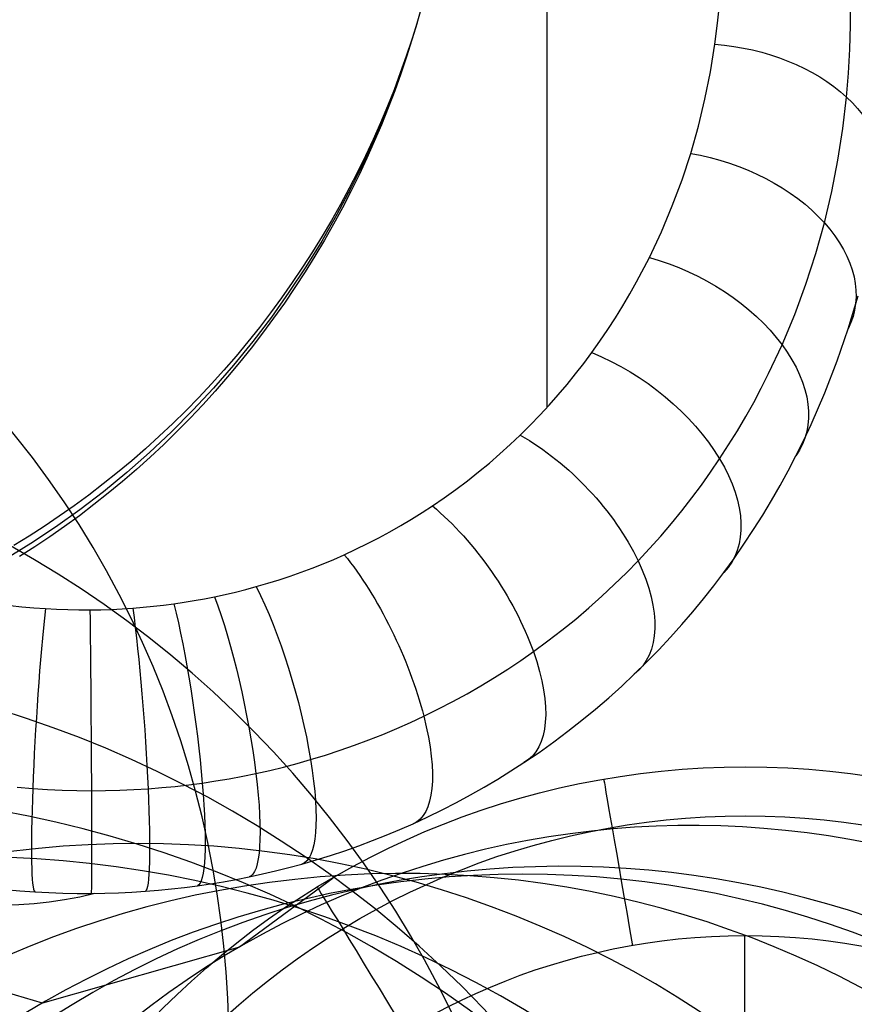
# Model space of a CAD drawing. Extents: x -3677 to -3089, y -67 to 482.
# Tile 7 of 110: x -3558 to -3548, y 2 to 14. Entities that reach past the tile are written whole.
import ezdxf

# ---------------------------------------------------------------- set-up
doc = ezdxf.new("R2010")
doc.units = 0
doc.layers.add('CURVA_ORIGIN', color=125, linetype='CONTINUOUS')
doc.layers.add('LIVELLO_02', color=3, linetype='CONTINUOUS')

msp = doc.modelspace()

# ---------------------------------------------------------------- linework, layer by layer
at = {"layer": 'CURVA_ORIGIN'}
for p, q in [((-3552.036138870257, 20.41049302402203, -161.8189081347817), (-3552.036138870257, 8.976814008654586, -172.1636653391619)), ((-3553.477956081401, 13.83259572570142, -114.9868758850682), (-3553.570653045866, 13.50083722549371, -114.9461749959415)), ((-3550.024062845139, 13.50524823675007, -168.0665105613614), (-3549.999555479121, 13.75297201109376, -167.8423795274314)), ((-3548.456159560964, 13.4782615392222, -167.1352504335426), (-3548.456042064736, 13.75905417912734, -166.8992289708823)), ((-3553.570653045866, 13.50083722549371, -114.9461749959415), (-3553.673415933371, 13.17208365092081, -114.9068766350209)), ((-3553.567807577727, 13.51047279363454, -114.947342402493), (-3553.629638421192, 13.31280359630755, -114.9126906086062)), ((-3553.567782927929, 13.51055603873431, -114.9473531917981), (-3553.627662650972, 13.30926286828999, -114.9340286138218)), ((-3550.055655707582, 13.25796229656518, -168.2902454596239), (-3550.024062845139, 13.50524823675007, -168.0665105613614)), ((-3548.464064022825, 13.19706938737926, -167.3715296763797), (-3548.456159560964, 13.4782615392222, -167.1352504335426)), ((-3553.629638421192, 13.31280359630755, -114.9126906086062), (-3553.695488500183, 13.11535396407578, -114.8784006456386)), ((-3553.627662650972, 13.30926286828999, -114.9340286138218), (-3553.691552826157, 13.1081728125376, -114.9211624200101)), ((-3550.108064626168, 12.93388208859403, -168.5834608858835), (-3550.055655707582, 13.25796229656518, -168.2902454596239)), ((-3553.673415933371, 13.17208365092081, -114.9068766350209), (-3553.786129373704, 12.84668082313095, -114.8690190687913)), ((-3553.695488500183, 13.11535396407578, -114.8784006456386), (-3553.765374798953, 12.91825154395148, -114.8444993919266)), ((-3548.479854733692, 12.91556579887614, -167.6079853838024), (-3548.464064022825, 13.19706938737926, -167.3715296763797)), ((-3553.691552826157, 13.1081728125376, -114.9211624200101), (-3553.759471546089, 12.90741557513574, -114.908769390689)), ((-3553.765374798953, 12.91825154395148, -114.8444993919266), (-3553.83930951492, 12.72162597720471, -114.8110137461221)), ((-3553.759471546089, 12.90741557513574, -114.908769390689), (-3553.831432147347, 12.70712291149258, -114.8968639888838)), ((-3550.173055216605, 12.61106062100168, -168.8755374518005), (-3550.108064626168, 12.93388208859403, -168.5834608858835)), ((-3548.503633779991, 12.63383985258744, -167.8445352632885), (-3548.479854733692, 12.91556579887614, -167.6079853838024)), ((-3553.786129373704, 12.84668082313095, -114.8690190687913), (-3553.90867799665, 12.52497456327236, -114.8326405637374)), ((-3553.83930951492, 12.72162597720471, -114.8110137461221), (-3553.917299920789, 12.52560867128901, -114.7779705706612)), ((-3553.831432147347, 12.70712291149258, -114.8968639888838), (-3553.907443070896, 12.50742839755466, -114.8854603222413)), ((-3550.25086435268, 12.28981382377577, -169.1661893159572), (-3550.173055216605, 12.61106062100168, -168.8755374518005)), ((-3548.547221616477, 12.26346616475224, -168.1553649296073), (-3548.503633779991, 12.63383985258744, -167.8445352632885)), ((-3553.90867799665, 12.52497456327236, -114.8326405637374), (-3554.044677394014, 12.19871417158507, -114.7968507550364)), ((-3553.917299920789, 12.52560867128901, -114.7779705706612), (-3553.99934823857, 12.33033255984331, -114.7453966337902)), ((-3553.907443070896, 12.50742839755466, -114.8854603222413), (-3553.98750773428, 12.30846718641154, -114.8745721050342)), ((-3553.99934823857, 12.33033255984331, -114.7453966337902), (-3554.085451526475, 12.13593185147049, -114.7133185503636)), ((-3553.98750773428, 12.30846718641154, -114.8745721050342), (-3554.07162441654, 12.11037575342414, -114.8642126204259)), ((-3554.044677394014, 12.19871417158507, -114.7968507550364), (-3554.190766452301, 11.87707578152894, -114.7626999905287)), ((-3550.341728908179, 11.97045762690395, -169.4551306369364), (-3550.25086435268, 12.28981382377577, -169.1661893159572)), ((-3548.605150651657, 11.8931154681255, -168.4659885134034), (-3548.547221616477, 12.26346616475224, -168.1553649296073)), ((-3554.085451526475, 12.13593185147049, -114.7133185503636), (-3554.175601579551, 11.94254176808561, -114.6817627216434)), ((-3554.07162441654, 12.11037575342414, -114.8642126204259), (-3554.15978615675, 11.91329163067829, -114.8543946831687)), ((-3550.443682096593, 11.65964747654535, -169.7363398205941), (-3550.341728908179, 11.97045762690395, -169.4551306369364)), ((-3554.190766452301, 11.87707578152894, -114.7626999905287), (-3554.346778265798, 11.56041577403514, -114.7302261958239)), ((-3554.175601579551, 11.94254176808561, -114.6817627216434), (-3554.269784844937, 11.75029827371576, -114.650755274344)), ((-3554.15978615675, 11.91329163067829, -114.8543946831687), (-3554.25198066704, 11.71735313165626, -114.84513060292)), ((-3548.677799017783, 11.52304525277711, -168.7761756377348), (-3548.605150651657, 11.8931154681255, -168.4659885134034)), ((-3554.269784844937, 11.75029827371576, -114.650755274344), (-3554.367982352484, 11.55933779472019, -114.6203219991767)), ((-3554.25198066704, 11.71735313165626, -114.84513060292), (-3554.348190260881, 11.52269906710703, -114.8364321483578)), ((-3550.558695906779, 11.35136267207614, -170.0152641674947), (-3550.443682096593, 11.65964747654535, -169.7363398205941)), ((-3554.346778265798, 11.56041577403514, -114.7302261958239), (-3554.51254592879, 11.24909053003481, -114.6994672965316)), ((-3554.367982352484, 11.55933779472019, -114.6203219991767), (-3554.470169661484, 11.36979693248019, -114.5904882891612)), ((-3554.348190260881, 11.52269906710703, -114.8364321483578), (-3554.448391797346, 11.32946845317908, -114.8283105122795)), ((-3548.765557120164, 11.15351984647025, -169.0856898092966), (-3548.677799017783, 11.52304525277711, -168.7761756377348)), ((-3554.470169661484, 11.36979693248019, -114.5904882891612), (-3554.576316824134, 11.18181216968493, -114.5612790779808)), ((-3554.448391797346, 11.32946845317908, -114.8283105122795), (-3554.552556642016, 11.13780021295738, -114.8207762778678)), ((-3550.68706521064, 11.04600943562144, -170.2915361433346), (-3550.558695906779, 11.35136267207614, -170.0152641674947)), ((-3554.51254592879, 11.24909053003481, -114.6994672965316), (-3554.691214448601, 10.93787671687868, -114.6699419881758)), ((-3554.576316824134, 11.18181216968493, -114.5612790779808), (-3554.686388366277, 10.99551957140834, -114.5327187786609)), ((-3554.552556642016, 11.13780021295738, -114.8207762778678), (-3554.66065064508, 10.94783287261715, -114.8138393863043)), ((-3548.866626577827, 10.79219109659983, -169.3881145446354), (-3548.765557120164, 11.15351984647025, -169.0856898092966)), ((-3550.829084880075, 10.74399398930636, -170.56478821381), (-3550.68706521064, 11.04600943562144, -170.2915361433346)), ((-3554.691214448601, 10.93787671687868, -114.6699419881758), (-3554.879605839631, 10.63291562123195, -114.6422656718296)), ((-3554.686388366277, 10.99551957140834, -114.5327187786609), (-3554.800343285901, 10.81105448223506, -114.5048312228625)), ((-3554.66065064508, 10.94783287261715, -114.8138393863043), (-3554.772634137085, 10.75970425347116, -114.8075091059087)), ((-3554.800343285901, 10.81105448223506, -114.5048312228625), (-3554.918135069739, 10.62855122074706, -114.4776396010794)), ((-3548.98310242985, 10.43199250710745, -169.689361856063), (-3548.866626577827, 10.79219109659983, -169.3881145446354)), ((-3554.772634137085, 10.75970425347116, -114.8075091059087), (-3554.888461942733, 10.57355116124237, -114.8017940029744)), ((-3550.978658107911, 10.45740215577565, -170.8240855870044), (-3550.829084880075, 10.74399398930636, -170.56478821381)), ((-3554.879605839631, 10.63291562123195, -114.6422656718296), (-3555.077497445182, 10.33455717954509, -114.6164693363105)), ((-3554.918135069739, 10.62855122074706, -114.4776396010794), (-3555.039711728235, 10.44814277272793, -114.4511664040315)), ((-3554.888461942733, 10.57355116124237, -114.8017940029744), (-3555.008083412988, 10.38950907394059, -114.796701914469)), ((-3555.039711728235, 10.44814277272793, -114.4511664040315), (-3555.165015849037, 10.26996048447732, -114.4254333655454)), ((-3551.058366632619, 10.3155673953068, -170.9524122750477), (-3550.978658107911, 10.45740215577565, -170.8240855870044)), ((-3555.077497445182, 10.33455717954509, -114.6164693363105), (-3555.284666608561, 10.04315132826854, -114.5925839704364)), ((-3555.008083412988, 10.38950907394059, -114.796701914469), (-3555.131442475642, 10.20771182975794, -114.7922399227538)), ((-3549.115506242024, 10.07328356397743, -169.9891225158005), (-3548.98310242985, 10.43199250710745, -169.689361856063)), ((-3555.165015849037, 10.26996048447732, -114.4254333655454), (-3555.293984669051, 10.09413375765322, -114.4004614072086)), ((-3551.141407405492, 10.17479494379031, -171.0797778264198), (-3551.058366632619, 10.3155673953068, -170.9524122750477)), ((-3548.485076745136, 9.905101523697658, -167.8007882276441), (-3548.368920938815, 10.29413526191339, -167.5077317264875)), ((-3555.293984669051, 10.09413375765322, -114.4004614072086), (-3555.426550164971, 9.920789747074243, -114.3762705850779)), ((-3555.131442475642, 10.20771182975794, -114.7922399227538), (-3555.258477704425, 10.0282913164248, -114.7884143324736)), ((-3551.227818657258, 10.03515095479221, -171.2061223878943), (-3551.141407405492, 10.17479494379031, -171.0797778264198)), ((-3555.284666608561, 10.04315132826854, -114.5925839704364), (-3555.502915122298, 9.75646220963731, -114.5704462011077)), ((-3555.258477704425, 10.0282913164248, -114.7884143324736), (-3555.389122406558, 9.851377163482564, -114.785230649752)), ((-3551.317638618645, 9.896701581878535, -171.3313861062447), (-3551.227818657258, 10.03515095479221, -171.2061223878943)), ((-3549.264373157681, 9.716438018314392, -170.2870751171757), (-3549.115506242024, 10.07328356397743, -169.9891225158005)), ((-3555.426550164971, 9.920789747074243, -114.3762705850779), (-3555.562639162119, 9.75005306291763, -114.3528800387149)), ((-3551.410905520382, 9.759512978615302, -171.4555091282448), (-3551.317638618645, 9.896701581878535, -171.3313861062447)), ((-3548.614629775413, 9.526160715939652, -168.0863840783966), (-3548.485076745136, 9.905101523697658, -167.8007882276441)), ((-3555.502915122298, 9.75646220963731, -114.5704462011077), (-3555.730113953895, 9.477536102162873, -114.5503091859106)), ((-3555.562639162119, 9.75005306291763, -114.3528800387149), (-3555.702173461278, 9.582045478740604, -114.3303079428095)), ((-3555.389122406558, 9.851377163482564, -114.785230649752), (-3555.52330472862, 9.677096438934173, -114.7826935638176)), ((-3551.507657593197, 9.623651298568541, -171.5784316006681), (-3551.410905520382, 9.759512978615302, -171.4555091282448)), ((-3555.52330472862, 9.677096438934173, -114.7826935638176), (-3555.660947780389, 9.505573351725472, -114.7808069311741)), ((-3549.423424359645, 9.37576247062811, -170.5712822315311), (-3549.264373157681, 9.716438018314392, -170.2870751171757)), ((-3555.702173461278, 9.582045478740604, -114.3303079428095), (-3555.845069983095, 9.41688564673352, -114.30857146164)), ((-3551.601882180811, 9.497127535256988, -171.6929054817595), (-3551.507657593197, 9.623651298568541, -171.5784316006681)), ((-3548.760132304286, 9.149943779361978, -168.3700511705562), (-3548.614629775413, 9.526160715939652, -168.0863840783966)), ((-3555.845069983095, 9.41688564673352, -114.30857146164), (-3555.991240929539, 9.254688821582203, -114.2876867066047)), ((-3555.730113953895, 9.477536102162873, -114.5503091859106), (-3555.965991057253, 9.20669843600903, -114.5321958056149)), ((-3555.660947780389, 9.505573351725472, -114.7808069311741), (-3555.801969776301, 9.336928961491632, -114.7795737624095)), ((-3551.699253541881, 9.371916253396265, -171.8061918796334), (-3551.601882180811, 9.497127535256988, -171.6929054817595)), ((-3555.801969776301, 9.336928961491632, -114.7795737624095), (-3555.946284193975, 9.1712808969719, -114.7789962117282)), ((-3551.799800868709, 9.248097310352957, -171.9182185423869), (-3551.699253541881, 9.371916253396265, -171.8061918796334)), ((-3549.509034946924, 9.206361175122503, -170.7125148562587), (-3549.423424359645, 9.37576247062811, -170.5712822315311)), ((-3555.965991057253, 9.20669843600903, -114.5321958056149), (-3556.210274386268, 8.944274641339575, -114.5161289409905)), ((-3555.991240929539, 9.254688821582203, -114.2876867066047), (-3556.140593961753, 9.095566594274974, -114.2676686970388)), ((-3555.946284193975, 9.1712808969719, -114.7789962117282), (-3556.09379994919, 9.008743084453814, -114.7790755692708)), ((-3551.903553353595, 9.12575056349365, -172.0289132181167), (-3551.799800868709, 9.248097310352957, -171.9182185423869)), ((-3549.598808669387, 9.037671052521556, -170.8530951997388), (-3549.509034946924, 9.206361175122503, -170.7125148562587)), ((-3556.140593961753, 9.095566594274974, -114.2676686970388), (-3556.29303239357, 8.93962663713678, -114.2485313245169)), ((-3552.010540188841, 9.004955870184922, -172.1382036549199), (-3551.903553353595, 9.12575056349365, -172.0289132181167)), ((-3548.921987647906, 8.776908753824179, -168.6514280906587), (-3548.760132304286, 9.149943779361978, -168.3700511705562)), ((-3556.210274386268, 8.944274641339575, -114.5161289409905), (-3556.462642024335, 8.690625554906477, -114.5021320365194)), ((-3556.29303239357, 8.93962663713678, -114.2485313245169), (-3556.448455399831, 8.78697246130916, -114.2302873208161)), ((-3556.09379994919, 9.008743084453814, -114.7790755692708), (-3556.244421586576, 8.849425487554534, -114.7798122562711)), ((-3552.120790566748, 8.88579308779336, -172.2460176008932), (-3552.010540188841, 9.004955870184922, -172.1382036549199)), ((-3549.692826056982, 8.869759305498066, -170.9929678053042), (-3549.598808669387, 9.037671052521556, -170.8530951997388)), ((-3556.244421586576, 8.849425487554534, -114.7798122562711), (-3556.398049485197, 8.693433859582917, -114.7812058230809)), ((-3552.234333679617, 8.768342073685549, -172.3522828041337), (-3552.120790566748, 8.88579308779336, -172.2460176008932)), ((-3549.791168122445, 8.70269480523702, -171.1320758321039), (-3549.692826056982, 8.869759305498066, -170.9929678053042)), ((-3556.448455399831, 8.78697246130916, -114.2302873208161), (-3556.606758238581, 8.637703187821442, -114.2129482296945)), ((-3552.351198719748, 8.652682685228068, -172.4569270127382), (-3552.234333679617, 8.768342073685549, -172.3522828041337)), ((-3549.893916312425, 8.536548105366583, -171.2703610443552), (-3549.791168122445, 8.70269480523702, -171.1320758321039)), ((-3549.009173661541, 8.59172759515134, -168.7911447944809), (-3548.921987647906, 8.776908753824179, -168.6514280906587)), ((-3556.606758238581, 8.637703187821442, -114.2129482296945), (-3556.767832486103, 8.491913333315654, -114.196524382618)), ((-3556.462642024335, 8.690625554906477, -114.5021320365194), (-3556.722830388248, 8.445997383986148, -114.4902169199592)), ((-3556.398049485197, 8.693433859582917, -114.7812058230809), (-3556.554580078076, 8.540869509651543, -114.7832549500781)), ((-3552.469311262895, 8.540844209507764, -172.5581142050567), (-3552.351198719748, 8.652682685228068, -172.4569270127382)), ((-3549.100599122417, 8.4075136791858, -168.9301534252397), (-3549.009173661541, 8.59172759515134, -168.7911447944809)), ((-3556.767832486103, 8.491913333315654, -114.196524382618), (-3556.931566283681, 8.349692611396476, -114.1810248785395)), ((-3556.554580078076, 8.540869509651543, -114.7832549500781), (-3556.713906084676, 8.3918290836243, -114.7859574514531)), ((-3552.590665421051, 8.430920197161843, -172.657569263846), (-3552.469311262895, 8.540844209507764, -172.5581142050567)), ((-3550.001152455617, 8.371391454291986, -171.4077638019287), (-3549.893916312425, 8.536548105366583, -171.2703610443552)), ((-3556.722830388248, 8.445997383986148, -114.4902169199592), (-3556.990528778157, 8.21067470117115, -114.4803966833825)), ((-3556.713906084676, 8.3918290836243, -114.7859574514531), (-3556.875916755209, 8.246404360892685, -114.7893102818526)), ((-3552.715266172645, 8.323017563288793, -172.755195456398), (-3552.590665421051, 8.430920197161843, -172.657569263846)), ((-3550.106196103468, 8.217010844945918, -171.5361485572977), (-3550.001152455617, 8.371391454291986, -171.4077638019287)), ((-3549.19247118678, 8.23151127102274, -169.0629846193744), (-3549.100599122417, 8.4075136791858, -168.9301534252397)), ((-3556.931566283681, 8.349692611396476, -114.1810248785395), (-3557.097844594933, 8.21112575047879, -114.1664575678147)), ((-3556.875916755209, 8.246404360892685, -114.7893102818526), (-3557.040498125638, 8.104682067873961, -114.7933095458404)), ((-3552.843118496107, 8.217243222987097, -172.8508960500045), (-3552.715266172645, 8.323017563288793, -172.755195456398)), ((-3557.097844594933, 8.21112575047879, -114.1664575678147), (-3557.266549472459, 8.07629232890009, -114.1528290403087)), ((-3556.990528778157, 8.21067470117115, -114.4803966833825), (-3557.265426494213, 7.984942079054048, -114.472684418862)), ((-3552.974227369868, 8.113704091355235, -172.9445743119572), (-3552.843118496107, 8.217243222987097, -172.8508960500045)), ((-3550.215365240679, 8.063659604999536, -171.6636281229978), (-3550.106196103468, 8.217010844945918, -171.5361485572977)), ((-3549.288356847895, 8.056532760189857, -169.1950614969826), (-3549.19247118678, 8.23151127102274, -169.0629846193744)), ((-3557.266549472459, 8.07629232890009, -114.1528290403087), (-3557.437560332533, 7.945266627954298, -114.1401446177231)), ((-3557.040498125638, 8.104682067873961, -114.7933095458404), (-3557.20753328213, 7.966743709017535, -114.7979505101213)), ((-3553.246234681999, 7.913759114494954, -173.125476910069), (-3553.108597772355, 8.012507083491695, -173.0361335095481)), ((-3553.108597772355, 8.012507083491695, -173.0361335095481), (-3552.974227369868, 8.113704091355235, -172.9445743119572)), ((-3550.328741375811, 7.911428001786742, -171.7901302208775), (-3550.215365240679, 8.063659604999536, -171.6636281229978)), ((-3549.38831053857, 7.882656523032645, -169.3263249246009), (-3549.288356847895, 8.056532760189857, -169.1950614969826)), ((-3557.437560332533, 7.945266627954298, -114.1401446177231), (-3557.610754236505, 7.818117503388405, -114.1284083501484)), ((-3557.265426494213, 7.984942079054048, -114.472684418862), (-3557.544515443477, 7.771067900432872, -114.4671344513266)), ((-3557.20753328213, 7.966743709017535, -114.7979505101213), (-3557.37690263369, 7.832665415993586, -114.8032276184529)), ((-3553.38714307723, 7.817567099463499, -173.2125077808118), (-3553.246234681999, 7.913759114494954, -173.125476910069)), ((-3550.446405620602, 7.760408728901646, -171.9155805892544), (-3550.328741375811, 7.911428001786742, -171.7901302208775)), ((-3557.610754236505, 7.818117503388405, -114.1284083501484), (-3557.786006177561, 7.694908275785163, -114.1176230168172)), ((-3557.37690263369, 7.832665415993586, -114.8032276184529), (-3557.548484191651, 7.702517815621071, -114.8091345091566)), ((-3553.509021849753, 7.738191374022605, -173.2843239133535), (-3553.38714307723, 7.817567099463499, -173.2125077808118)), ((-3549.492386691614, 7.709960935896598, -169.4567157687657), (-3549.38831053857, 7.882656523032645, -169.3263249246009)), ((-3557.786006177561, 7.694908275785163, -114.1176230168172), (-3557.963189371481, 7.575696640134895, -114.1077901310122)), ((-3557.544515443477, 7.771067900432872, -114.4671344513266), (-3557.830029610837, 7.567114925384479, -114.4636687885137)), ((-3557.548484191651, 7.702517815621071, -114.8091345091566), (-3557.722153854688, 7.576365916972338, -114.8156640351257)), ((-3553.759710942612, 7.585487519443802, -173.4224845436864), (-3553.633220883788, 7.660804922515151, -173.354340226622)), ((-3553.633220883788, 7.660804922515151, -173.354340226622), (-3553.509021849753, 7.738191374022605, -173.2843239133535)), ((-3550.568438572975, 7.610696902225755, -172.0399029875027), (-3550.446405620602, 7.760408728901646, -171.9155805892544)), ((-3549.600639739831, 7.538524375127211, -169.5861748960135), (-3549.492386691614, 7.709960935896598, -169.4567157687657)), ((-3557.963189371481, 7.575696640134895, -114.1077901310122), (-3558.14217554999, 7.46053459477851, -114.0989099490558)), ((-3557.830029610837, 7.567114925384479, -114.4636687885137), (-3558.121635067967, 7.373315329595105, -114.4622905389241)), ((-3557.722153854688, 7.576365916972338, -114.8156640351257), (-3557.897785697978, 7.454269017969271, -114.82280828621)), ((-3553.888462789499, 7.512318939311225, -173.4886846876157), (-3553.759710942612, 7.585487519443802, -173.4224845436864)), ((-3550.694920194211, 7.462390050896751, -172.1630192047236), (-3550.568438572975, 7.610696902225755, -172.0399029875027)), ((-3558.14217554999, 7.46053459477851, -114.0989099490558), (-3558.322835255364, 7.349468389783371, -114.0909814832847)), ((-3557.897785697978, 7.454269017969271, -114.82280828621), (-3558.075252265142, 7.336280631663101, -114.830558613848)), ((-3554.152634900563, 7.372747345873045, -173.6149637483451), (-3554.019447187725, 7.441378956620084, -173.5528684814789)), ((-3554.019447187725, 7.441378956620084, -173.5528684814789), (-3553.888462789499, 7.512318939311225, -173.4886846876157)), ((-3550.825929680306, 7.315588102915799, -172.2848490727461), (-3550.694920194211, 7.462390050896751, -172.1630192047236)), ((-3549.713124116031, 7.368425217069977, -169.7146431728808), (-3549.600639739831, 7.538524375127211, -169.5861748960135)), ((-3558.121635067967, 7.373315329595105, -114.4622905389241), (-3558.418997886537, 7.189901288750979, -114.4630028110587)), ((-3558.075252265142, 7.336280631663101, -114.830558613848), (-3558.254424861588, 7.222448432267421, -114.8389056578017)), ((-3554.28799669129, 7.306503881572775, -173.6748983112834), (-3554.152634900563, 7.372747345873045, -173.6149637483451)), ((-3550.961545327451, 7.170393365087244, -172.4053104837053), (-3550.825929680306, 7.315588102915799, -172.2848490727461)), ((-3549.829894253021, 7.199741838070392, -169.8420614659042), (-3549.713124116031, 7.368425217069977, -169.7146431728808)), ((-3554.549856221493, 7.188023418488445, -173.7820949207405), (-3554.425503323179, 7.242728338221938, -173.7325999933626)), ((-3554.425503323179, 7.242728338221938, -173.7325999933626), (-3554.28799669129, 7.306503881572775, -173.6748983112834)), ((-3549.951004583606, 7.032552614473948, -169.9683706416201), (-3549.829894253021, 7.199741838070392, -169.8420614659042)), ((-3554.932478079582, 7.036590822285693, -173.9191053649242), (-3554.803395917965, 7.084901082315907, -173.8753960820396)), ((-3554.803395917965, 7.084901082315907, -173.8753960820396), (-3554.675837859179, 7.135396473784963, -173.8297097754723)), ((-3554.675837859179, 7.135396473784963, -173.8297097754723), (-3554.549856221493, 7.188023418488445, -173.7820949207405)), ((-3551.099386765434, 7.029374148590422, -172.5222768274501), (-3550.961545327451, 7.170393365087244, -172.4053104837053)), ((-3555.195005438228, 6.946740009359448, -174.0003989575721), (-3555.06303202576, 6.990519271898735, -173.9607891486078)), ((-3555.06303202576, 6.990519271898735, -173.9607891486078), (-3554.932478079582, 7.036590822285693, -173.9191053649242)), ((-3551.241822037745, 6.890149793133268, -172.6377291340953), (-3551.099386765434, 7.029374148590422, -172.5222768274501)), ((-3550.068936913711, 6.876725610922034, -170.0861142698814), (-3549.951004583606, 7.032552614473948, -169.9683706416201)), ((-3555.584648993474, 6.833397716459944, -174.1029467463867), (-3555.463001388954, 6.866272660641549, -174.0732027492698)), ((-3555.463001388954, 6.866272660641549, -174.0732027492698), (-3555.328345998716, 6.905306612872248, -174.0378863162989)), ((-3555.328345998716, 6.905306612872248, -174.0378863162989), (-3555.195005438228, 6.946740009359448, -174.0003989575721)), ((-3551.388919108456, 6.752865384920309, -172.7515532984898), (-3551.241822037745, 6.890149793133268, -172.6377291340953)), ((-3550.190801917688, 6.722388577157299, -170.2027522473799), (-3550.068936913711, 6.876725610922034, -170.0861142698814)), ((-3556.074179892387, 6.723248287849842, -174.2026057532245), (-3555.955071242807, 6.746848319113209, -174.1812533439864)), ((-3555.955071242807, 6.746848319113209, -174.1812533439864), (-3555.830743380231, 6.773658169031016, -174.1569968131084)), ((-3555.830743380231, 6.773658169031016, -174.1569968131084), (-3555.707249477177, 6.802517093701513, -174.130886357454)), ((-3555.707249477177, 6.802517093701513, -174.130886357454), (-3555.584648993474, 6.833397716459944, -174.1029467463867)), ((-3551.54074313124, 6.617669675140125, -172.8636322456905), (-3551.388919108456, 6.752865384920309, -172.7515532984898)), ((-3558.363364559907, 6.643687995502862, -174.2745888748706), (-3558.225347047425, 6.628958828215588, -174.287915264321)), ((-3558.225347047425, 6.628958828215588, -174.287915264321), (-3558.086894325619, 6.616673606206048, -174.2990304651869)), ((-3558.086894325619, 6.616673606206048, -174.2990304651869), (-3557.948087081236, 6.606858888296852, -174.3079104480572)), ((-3557.044107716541, 6.604455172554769, -174.310085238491), (-3556.91797398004, 6.61267653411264, -174.3026468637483)), ((-3556.91797398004, 6.61267653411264, -174.3026468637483), (-3556.796747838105, 6.622584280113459, -174.2936827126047)), ((-3556.796747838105, 6.622584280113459, -174.2936827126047), (-3556.67584114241, 6.634436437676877, -174.2829593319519)), ((-3556.67584114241, 6.634436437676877, -174.2829593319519), (-3556.555310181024, 6.648224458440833, -174.2704844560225)), ((-3556.555310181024, 6.648224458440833, -174.2704844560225), (-3556.435211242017, 6.66393979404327, -174.2562658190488)), ((-3556.435211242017, 6.66393979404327, -174.2562658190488), (-3556.314300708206, 6.681774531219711, -174.2401296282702)), ((-3556.314300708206, 6.681774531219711, -174.2401296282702), (-3556.193939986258, 6.701550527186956, -174.2222370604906)), ((-3556.193939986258, 6.701550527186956, -174.2222370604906), (-3556.074179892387, 6.723248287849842, -174.2026057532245)), ((-3551.697356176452, 6.484714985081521, -172.9738460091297), (-3551.54074313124, 6.617669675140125, -172.8636322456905)), ((-3550.316643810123, 6.569640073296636, -170.3182126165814), (-3550.190801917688, 6.722388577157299, -170.2027522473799)), ((-3557.948087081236, 6.606858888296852, -174.3079104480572), (-3557.817152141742, 6.599898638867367, -174.3142078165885)), ((-3557.817152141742, 6.599898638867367, -174.3142078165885), (-3557.686040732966, 6.595164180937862, -174.3184913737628)), ((-3557.686040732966, 6.595164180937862, -174.3184913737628), (-3557.554819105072, 6.592667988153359, -174.3207498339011)), ((-3557.554819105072, 6.592667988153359, -174.3207498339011), (-3557.423553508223, 6.592422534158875, -174.3209719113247)), ((-3557.423553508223, 6.592422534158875, -174.3209719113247), (-3557.296963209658, 6.594328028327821, -174.3192478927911)), ((-3557.296963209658, 6.594328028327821, -174.3192478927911), (-3557.170459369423, 6.598338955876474, -174.3156189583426)), ((-3557.170459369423, 6.598338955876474, -174.3156189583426), (-3557.044107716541, 6.604455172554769, -174.310085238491)), ((-3550.446506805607, 6.418578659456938, -170.4324234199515), (-3550.316643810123, 6.569640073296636, -170.3182126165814)), ((-3551.85881694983, 6.354157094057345, -173.0820718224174), (-3551.697356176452, 6.484714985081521, -172.9738460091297)), ((-3550.580435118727, 6.269302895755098, -170.545312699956), (-3550.446506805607, 6.418578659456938, -170.4324234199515)), ((-3552.025180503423, 6.226155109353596, -173.188184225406), (-3551.85881694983, 6.354157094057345, -173.0820718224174)), ((-3550.718472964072, 6.12191134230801, -170.6568084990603), (-3550.580435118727, 6.269302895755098, -170.545312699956)), ((-3552.196497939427, 6.100871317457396, -173.292055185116), (-3552.025180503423, 6.226155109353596, -173.188184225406)), ((-3552.345475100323, 5.997032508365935, -173.3781611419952), (-3552.196497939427, 6.100871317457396, -173.292055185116)), ((-3550.860664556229, 5.976502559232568, -170.7668388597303), (-3550.718472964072, 6.12191134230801, -170.6568084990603)), ((-3552.498037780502, 5.895390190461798, -173.4624654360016), (-3552.345475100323, 5.997032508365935, -173.3781611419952)), ((-3551.007054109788, 5.833175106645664, -170.8753318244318), (-3550.860664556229, 5.976502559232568, -170.7668388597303)), ((-3552.654181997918, 5.796075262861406, -173.5448655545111), (-3552.498037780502, 5.895390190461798, -173.4624654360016)), ((-3551.155049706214, 5.694447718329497, -170.9803830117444), (-3551.007054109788, 5.833175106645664, -170.8753318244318)), ((-3552.977180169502, 5.604960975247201, -173.7035352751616), (-3552.813900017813, 5.699220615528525, -173.6252573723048)), ((-3552.813900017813, 5.699220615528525, -173.6252573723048), (-3552.654181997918, 5.796075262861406, -173.5448655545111)), ((-3551.307156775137, 5.557962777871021, -171.0837822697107), (-3551.155049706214, 5.694447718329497, -170.9803830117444)), ((-3553.144006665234, 5.513432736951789, -173.7795922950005), (-3552.977180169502, 5.604960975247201, -173.7035352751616)), ((-3553.314359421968, 5.424773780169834, -173.8533202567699), (-3553.144006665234, 5.513432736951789, -173.7795922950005)), ((-3551.463389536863, 5.423857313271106, -171.1854320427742), (-3551.307156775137, 5.557962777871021, -171.0837822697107)), ((-3553.64610980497, 5.265424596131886, -173.9860125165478), (-3553.488213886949, 5.339123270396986, -173.9246099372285)), ((-3553.488213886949, 5.339123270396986, -173.9246099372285), (-3553.314359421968, 5.424773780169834, -173.8533202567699)), ((-3551.623762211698, 5.292268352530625, -171.2852347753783), (-3551.463389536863, 5.423857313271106, -171.1854320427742)), ((-3553.806700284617, 5.194330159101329, -174.0453096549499), (-3553.64610980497, 5.265424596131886, -173.9860125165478)), ((-3551.788289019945, 5.163332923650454, -171.3830929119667), (-3551.623762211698, 5.292268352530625, -171.2852347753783)), ((-3554.135688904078, 5.06036526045, -174.1572638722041), (-3553.969917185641, 5.125942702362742, -174.10242048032)), ((-3553.969917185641, 5.125942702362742, -174.10242048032), (-3553.806700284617, 5.194330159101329, -174.0453096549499)), ((-3551.956984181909, 5.037188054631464, -171.4789088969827), (-3551.788289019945, 5.163332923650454, -171.3830929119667)), ((-3554.47459274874, 4.938053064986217, -174.2598233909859), (-3554.303940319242, 4.997701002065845, -174.2097585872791)), ((-3554.303940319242, 4.997701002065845, -174.2097585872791), (-3554.135688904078, 5.06036526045, -174.1572638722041)), ((-3552.129861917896, 4.91397077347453, -171.57258517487), (-3551.956984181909, 5.037188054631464, -171.4789088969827)), ((-3554.822767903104, 4.828217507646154, -174.3523392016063), (-3554.647563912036, 4.881524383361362, -174.3073771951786)), ((-3554.647563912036, 4.881524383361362, -174.3073771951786), (-3554.47459274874, 4.938053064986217, -174.2598233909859)), ((-3552.306936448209, 4.793818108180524, -171.664024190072), (-3552.129861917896, 4.91397077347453, -171.57258517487)), ((-3555.141794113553, 4.741104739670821, -174.4261452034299), (-3554.981471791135, 4.783298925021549, -174.3903371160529)), ((-3554.981471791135, 4.783298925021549, -174.3903371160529), (-3554.822767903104, 4.828217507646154, -174.3523392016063)), ((-3552.460169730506, 4.694573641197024, -171.7396312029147), (-3552.306936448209, 4.793818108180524, -171.664024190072)), ((-3555.623549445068, 4.632990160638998, -174.5186387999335), (-3555.466883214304, 4.665122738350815, -174.4910061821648)), ((-3555.466883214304, 4.665122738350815, -174.4910061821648), (-3555.303632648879, 4.701693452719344, -174.459716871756)), ((-3555.303632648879, 4.701693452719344, -174.459716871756), (-3555.141794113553, 4.741104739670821, -174.4261452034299)), ((-3552.61638910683, 4.597730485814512, -171.8134899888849), (-3552.460169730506, 4.694573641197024, -171.7396312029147)), ((-3556.417833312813, 4.513461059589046, -174.6237190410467), (-3556.258432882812, 4.531736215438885, -174.607238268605)), ((-3556.258432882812, 4.531736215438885, -174.607238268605), (-3556.099711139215, 4.552754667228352, -174.5885533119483)), ((-3556.099711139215, 4.552754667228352, -174.5885533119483), (-3555.940058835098, 4.576767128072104, -174.5674436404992)), ((-3555.940058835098, 4.576767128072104, -174.5674436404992), (-3555.781306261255, 4.603525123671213, -174.5441285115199)), ((-3555.781306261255, 4.603525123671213, -174.5441285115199), (-3555.623549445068, 4.632990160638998, -174.5186387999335)), ((-3552.775561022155, 4.503394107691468, -171.8855265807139), (-3552.61638910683, 4.597730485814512, -171.8134899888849)), ((-3558.280732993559, 4.504542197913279, -174.6514583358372), (-3558.098484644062, 4.488974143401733, -174.661989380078)), ((-3558.098484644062, 4.488974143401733, -174.661989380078), (-3557.92625366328, 4.477533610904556, -174.6693043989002)), ((-3557.92625366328, 4.477533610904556, -174.6693043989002), (-3557.753518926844, 4.469245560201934, -174.6740735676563)), ((-3557.753518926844, 4.469245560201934, -174.6740735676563), (-3557.580405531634, 4.464138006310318, -174.6762762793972)), ((-3557.580405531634, 4.464138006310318, -174.6762762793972), (-3557.407039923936, 4.462237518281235, -174.6758931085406)), ((-3557.407039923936, 4.462237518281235, -174.6758931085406), (-3557.239702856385, 4.463463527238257, -174.6730587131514)), ((-3557.239702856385, 4.463463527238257, -174.6730587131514), (-3557.072374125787, 4.467700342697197, -174.6677997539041)), ((-3557.072374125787, 4.467700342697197, -174.6677997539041), (-3556.90517840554, 4.474950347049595, -174.6601155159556)), ((-3556.90517840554, 4.474950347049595, -174.6601155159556), (-3556.738240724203, 4.485214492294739, -174.6500064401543)), ((-3556.738240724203, 4.485214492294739, -174.6500064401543), (-3556.577805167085, 4.497947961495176, -174.6379799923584)), ((-3556.577805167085, 4.497947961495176, -174.6379799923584), (-3556.417833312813, 4.513461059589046, -174.6237190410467)), ((-3553.10262824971, 4.322663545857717, -172.0238373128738), (-3552.937651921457, 4.411669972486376, -171.9556670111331)), ((-3552.937651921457, 4.411669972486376, -171.9556670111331), (-3552.775561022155, 4.503394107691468, -171.8855265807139)), ((-3553.270456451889, 4.236480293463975, -172.0899635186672), (-3553.10262824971, 4.322663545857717, -172.0238373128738)), ((-3553.441102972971, 4.153225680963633, -172.1539716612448), (-3553.270456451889, 4.236480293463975, -172.0899635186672)), ((-3553.771444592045, 4.004139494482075, -172.2689831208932), (-3553.614534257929, 4.073005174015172, -172.2157877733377)), ((-3553.614534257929, 4.073005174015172, -172.2157877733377), (-3553.441102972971, 4.153225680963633, -172.1539716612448)), ((-3553.930474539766, 3.937841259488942, -172.3203271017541), (-3553.771444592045, 4.004139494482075, -172.2689831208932)), ((-3554.254627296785, 3.813238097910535, -172.4172577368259), (-3554.091557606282, 3.874183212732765, -172.3697689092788)), ((-3554.091557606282, 3.874183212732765, -172.3697689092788), (-3553.930474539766, 3.937841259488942, -172.3203271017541)), ((-3554.586460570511, 3.699777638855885, -172.5061732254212), (-3554.419617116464, 3.755078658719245, -172.4627427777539)), ((-3554.419617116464, 3.755078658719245, -172.4627427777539), (-3554.254627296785, 3.813238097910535, -172.4172577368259)), ((-3555.079385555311, 3.556443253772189, -172.6198712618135), (-3554.925442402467, 3.59804183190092, -172.5866671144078)), ((-3554.925442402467, 3.59804183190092, -172.5866671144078), (-3554.755091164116, 3.647407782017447, -172.5474982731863)), ((-3554.755091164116, 3.647407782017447, -172.5474982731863), (-3554.586460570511, 3.699777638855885, -172.5061732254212)), ((-3555.548394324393, 3.446834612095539, -172.7085950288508), (-3555.390939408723, 3.480801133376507, -172.6808622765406)), ((-3555.390939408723, 3.480801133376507, -172.6808622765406), (-3555.234577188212, 3.517350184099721, -172.6512786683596)), ((-3555.234577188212, 3.517350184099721, -172.6512786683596), (-3555.079385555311, 3.556443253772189, -172.6198712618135)), ((-3556.156753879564, 3.341733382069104, -172.7968364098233), (-3556.003517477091, 3.364347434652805, -172.7773985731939)), ((-3556.003517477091, 3.364347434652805, -172.7773985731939), (-3555.85100090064, 3.389420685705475, -172.7561993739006)), ((-3555.85100090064, 3.389420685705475, -172.7561993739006), (-3555.699270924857, 3.416925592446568, -172.7332583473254)), ((-3555.699270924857, 3.416925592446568, -172.7332583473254), (-3555.548394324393, 3.446834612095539, -172.7085950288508)), ((-3558.425941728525, 3.298448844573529, -172.874857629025), (-3558.250549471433, 3.282667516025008, -172.8825638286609)), ((-3558.250549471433, 3.282667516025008, -172.8825638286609), (-3558.074668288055, 3.270042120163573, -172.8879947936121)), ((-3558.074668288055, 3.270042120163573, -172.8879947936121), (-3557.908731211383, 3.261068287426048, -172.8910103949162)), ((-3557.908731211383, 3.261068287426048, -172.8910103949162), (-3557.742545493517, 3.254937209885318, -172.8919805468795)), ((-3557.742545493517, 3.254937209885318, -172.8919805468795), (-3557.576199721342, 3.251664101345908, -172.8908958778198)), ((-3557.576199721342, 3.251664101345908, -172.8908958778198), (-3557.409782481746, 3.251264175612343, -172.8877470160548)), ((-3557.409782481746, 3.251264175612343, -172.8877470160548), (-3557.249281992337, 3.253612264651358, -172.8827470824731)), ((-3557.249281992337, 3.253612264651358, -172.8827470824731), (-3557.088885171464, 3.258645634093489, -172.8758202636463)), ((-3557.088885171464, 3.258645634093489, -172.8758202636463), (-3556.928679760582, 3.266362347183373, -172.8669688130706)), ((-3556.928679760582, 3.266362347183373, -172.8669688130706), (-3556.768753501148, 3.276760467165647, -172.8561949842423)), ((-3556.768753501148, 3.276760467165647, -172.8561949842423), (-3556.615056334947, 3.289307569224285, -172.8440033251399)), ((-3556.615056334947, 3.289307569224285, -172.8440033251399), (-3556.461774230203, 3.304327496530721, -172.8300398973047)), ((-3556.461774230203, 3.304327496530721, -172.8300398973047), (-3556.308981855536, 3.321807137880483, -172.8143143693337)), ((-3556.308981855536, 3.321807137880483, -172.8143143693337), (-3556.156753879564, 3.341733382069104, -172.7968364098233)), ((-3557.984659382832, 1.95744170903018, -259.0769005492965), (-3561.368658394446, 2.95826434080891, -177.0474295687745))]:
    msp.add_line(p, q, dxfattribs=at)
at = {"layer": 'CURVA_ORIGIN', "extrusion": (0.2611896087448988, -0.3641439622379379, -0.8939682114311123)}
msp.add_circle((-2900.304555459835, -1894.859265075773, -862.1717699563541), 13.93711609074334, dxfattribs=at)
at = {"layer": 'CURVA_ORIGIN', "extrusion": (0.2065513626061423, -0.2616735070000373, -0.9427955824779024)}
msp.add_circle((-2801.552016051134, -2109.536128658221, -650.2159967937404), 14.00682708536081, dxfattribs=at)
at = {"layer": 'CURVA_ORIGIN', "extrusion": (0.1569787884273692, -0.172620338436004, -0.9723990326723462)}
msp.add_circle((-2641.189306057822, -2349.470635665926, -457.4179552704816), 14.01070242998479, dxfattribs=at)
at = {"layer": 'CURVA_ORIGIN', "extrusion": (0.1139102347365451, -0.09672883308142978, -0.9887709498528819)}
msp.add_circle((-2312.056180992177, -2695.833079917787, -286.7329860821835), 13.77348047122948, dxfattribs=at)
at = {"layer": 'CURVA_ORIGIN', "extrusion": (0.08995562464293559, -0.05669260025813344, -0.9943308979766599)}
msp.add_circle((-1905.379108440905, -3004.18806187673, -176.5450597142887), 12.97196203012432, dxfattribs=at)
at = {"layer": 'CURVA_ORIGIN', "extrusion": (0.0677195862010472, -0.02295728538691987, -0.9974402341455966)}
msp.add_circle((-1149.786769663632, -3369.917162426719, -64.64809597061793), 12.10298817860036, dxfattribs=at)
at = {"layer": 'CURVA_ORIGIN', "extrusion": (0.04399623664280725, 0.004797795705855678, -0.9990201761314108)}
msp.add_circle((377.1677304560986, -3540.330438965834, 71.7149140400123), 11.61923512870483, dxfattribs=at)
at = {"layer": 'CURVA_ORIGIN', "extrusion": (1.191962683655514e-14, -1.054588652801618e-14, -1)}
msp.add_circle((3552.320094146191, -7.823979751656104, 259.0769005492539), 11.30325215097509, dxfattribs=at)
at = {"layer": 'CURVA_ORIGIN', "extrusion": (-0.1049446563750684, -0.7374451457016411, -0.6672040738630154)}
msp.add_arc((-3516.32414093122, 201.589526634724, 475.0662883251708), 1.999994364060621, 264.576074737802, 7.15624824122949, dxfattribs=at)
at = {"layer": 'CURVA_ORIGIN', "extrusion": (-0.2214486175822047, -0.7231264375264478, -0.6542542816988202)}
msp.add_arc((-3397.83924680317, 546.4765085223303, 888.4288582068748), 1.999997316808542, 258.6703200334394, 6.501707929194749, dxfattribs=at)
at = {"layer": 'CURVA_ORIGIN', "extrusion": (-0.3452735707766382, -0.6959378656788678, -0.6296480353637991)}
msp.add_arc((-3185.049253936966, 856.9979760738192, 1325.92606890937), 1.999999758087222, 252.6519874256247, 5.597477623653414, dxfattribs=at)
at = {"layer": 'CURVA_ORIGIN', "extrusion": (-0.4754132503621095, -0.6523786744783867, -0.5902408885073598)}
msp.add_arc((-2875.107845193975, 1093.319075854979, 1783.428140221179), 1.99999912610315, 246.7259319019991, 4.511189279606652, dxfattribs=at)
at = {"layer": 'CURVA_ORIGIN', "extrusion": (-0.6081266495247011, -0.5886676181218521, -0.5325902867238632)}
msp.add_arc((-2475.976402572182, 1211.965439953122, 2247.034762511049), 2.000010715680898, 241.1809096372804, 3.335671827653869, dxfattribs=at)
at = {"layer": 'CURVA_ORIGIN', "extrusion": (-0.7441545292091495, -0.4953545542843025, -0.4481717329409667)}
msp.add_arc((-1974.395036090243, 1170.552925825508, 2718.025618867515), 2.000010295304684, 236.0490316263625, 2.095936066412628, dxfattribs=at)
at = {"layer": 'CURVA_ORIGIN', "extrusion": (-0.8542853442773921, -0.3854529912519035, -0.3487442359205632)}
msp.add_arc((-1467.220102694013, 967.6151997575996, 3094.290126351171), 2.000003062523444, 232.2986818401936, 1.031334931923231, dxfattribs=at)
at = {"layer": 'CURVA_ORIGIN', "extrusion": (-0.9357353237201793, -0.2615415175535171, -0.2366335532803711)}
msp.add_arc((-962.4038655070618, 642.2459519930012, 3366.368067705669), 2.00000185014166, 229.7481072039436, 0.102132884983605, dxfattribs=at)
at = {"layer": 'CURVA_ORIGIN', "extrusion": (-0.9632817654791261, -0.1990969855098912, -0.1801350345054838)}
msp.add_arc((-725.0468910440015, 457.2232449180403, 3455.419547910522), 1.999999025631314, 228.9265310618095, 359.6967327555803, dxfattribs=at)
at = {"layer": 'CURVA_ORIGIN', "extrusion": (-0.9951093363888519, -0.07324872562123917, -0.06627241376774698)}
msp.add_arc((-266.3703771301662, 62.6242263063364, 3550.589371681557), 1.999999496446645, 228.0020715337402, 358.9485928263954, dxfattribs=at)
at = {"layer": 'CURVA_ORIGIN', "extrusion": (-0.9828557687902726, -0.1367213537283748, -0.1237004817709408)}
msp.add_arc((-495.2754185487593, 264.2001410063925, 3516.107344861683), 2.000000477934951, 228.3548882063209, 359.3174324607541, dxfattribs=at)
at = {"layer": 'CURVA_ORIGIN', "extrusion": (-0.9965581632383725, 0.06147039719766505, 0.0556167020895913)}
msp.add_arc((213.7924818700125, -370.0813354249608, 3536.413905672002), 1.999998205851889, 227.9605737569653, 358.1877060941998, dxfattribs=at)
at = {"layer": 'CURVA_ORIGIN', "extrusion": (-0.9999587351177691, -0.006736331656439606, -0.006095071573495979)}
msp.add_arc((-29.21490684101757, -151.1526451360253, 3558.294846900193), 2.000000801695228, 227.8636041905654, 358.5717888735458, dxfattribs=at)
at = {"layer": 'CURVA_ORIGIN', "extrusion": (-0.9926846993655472, -0.06936381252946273, -0.09882180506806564)}
msp.add_arc((-674.5505654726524, 186.504354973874, 3548.202471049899), 423.4138652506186, 358.9340296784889, 6.860309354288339, dxfattribs=at)
at = {"layer": 'LIVELLO_02'}
for p, q in [((-3554.557585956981, 3.431871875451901, -430.9855288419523), (-3555.65928868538, 2.619013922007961, -324.7233427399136)), ((-3549.705164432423, -12.66898521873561, -433.0975990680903), (-3549.705164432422, 2.748455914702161, -432.9955615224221)), ((-3555.65928868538, 2.619013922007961, -324.7233427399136), (-3557.984659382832, 1.95744170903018, -259.0769005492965))]:
    msp.add_line(p, q, dxfattribs=at)
at = {"layer": 'LIVELLO_02', "extrusion": (0.01618750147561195, 0.01927627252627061, -0.9996831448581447)}
msp.add_circle((2714.618091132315, -2295.632526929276, 267.1136973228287), 10.59773874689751, dxfattribs=at)
at = {"layer": 'LIVELLO_02', "extrusion": (0.02607024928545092, 0.01781690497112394, -0.9995013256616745)}
msp.add_circle((1997.834568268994, -2943.844450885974, 179.6831823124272), 11.13786809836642, dxfattribs=at)
at = {"layer": 'LIVELLO_02', "extrusion": (0.002720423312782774, -0.007697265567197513, 0.9999666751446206)}
msp.add_circle((-3548.509137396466, -8.362852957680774, -440.6662049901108), 9.713996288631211, dxfattribs=at)
at = {"layer": 'LIVELLO_02', "extrusion": (0.002461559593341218, -0.007022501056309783, 0.9999723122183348)}
msp.add_circle((-3548.624372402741, -8.056195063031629, -441.157262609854), 9.12258823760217, dxfattribs=at)
at = {"layer": 'LIVELLO_02', "extrusion": (1.191962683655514e-14, -1.054588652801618e-14, -1)}
msp.add_circle((3552.320094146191, -7.823979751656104, 259.0769005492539), 11.30325215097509, dxfattribs=at)
at = {"layer": 'LIVELLO_02', "extrusion": (0.002306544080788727, -0.00661815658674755, 0.9999754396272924)}
msp.add_circle((-3548.691514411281, -7.878442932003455, -441.1906681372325), 7.713415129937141, dxfattribs=at)
at = {"layer": 'LIVELLO_02', "extrusion": (-0.9851161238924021, -0.1718863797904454, 0.001137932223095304)}
msp.add_arc((-612.9554833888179, -434.973147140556, 3497.227685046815), 2.000056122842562, 179.7371287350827, 269.6045385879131, dxfattribs=at)
at = {"layer": 'LIVELLO_02', "extrusion": (-0.8544069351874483, -0.5196023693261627, -0.001472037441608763)}
msp.add_arc((-1847.893199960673, -426.5250043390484, 3036.104552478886), 1.999999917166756, 179.7385256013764, 269.6076335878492, dxfattribs=at)

doc.saveas('drawing.dxf')
